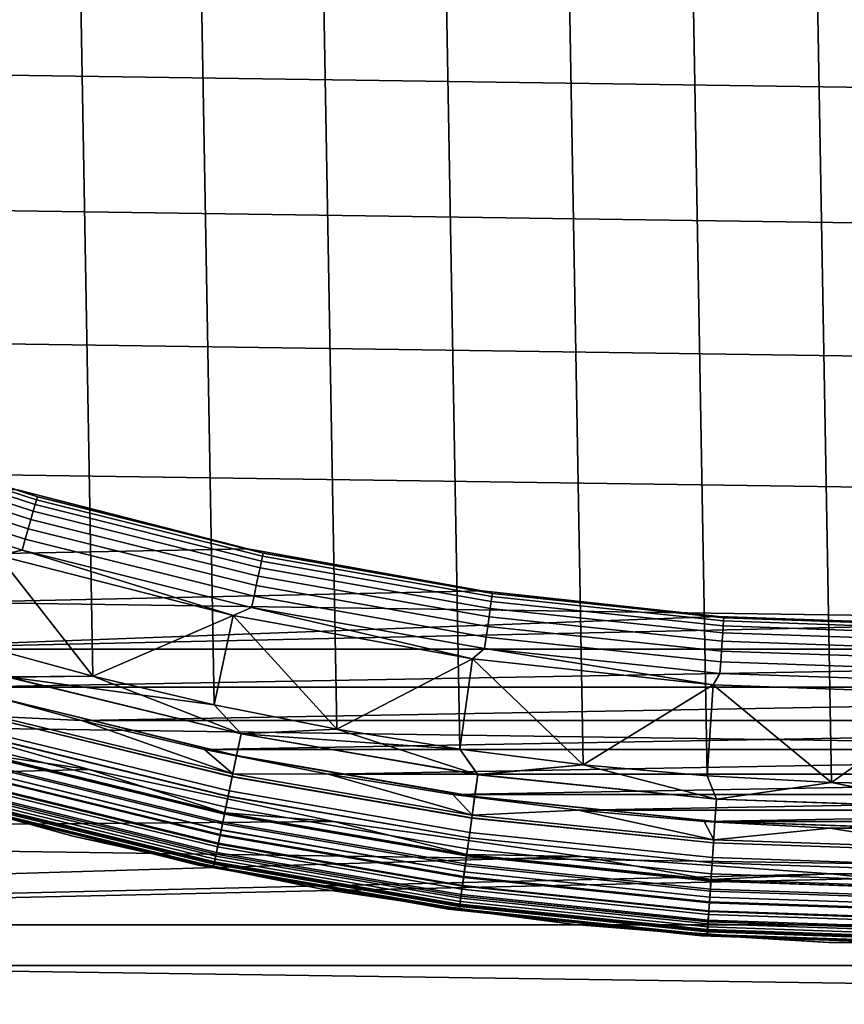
# Model space of a CAD drawing. Header units: metres. Extents: x -25 to 100, y -25 to 25.
# Tile 12 of 72: x -4.1 to -0.49, y -16.26 to -11.95. Entities that reach past the tile are written whole.
import ezdxf

# ---------------------------------------------------------------- set-up
doc = ezdxf.new("R2010")
doc.units = ezdxf.units.M
doc.layers.add('solid_Z_536_159_XXX', color=7, linetype='CONTINUOUS')

msp = doc.modelspace()

# ---------------------------------------------------------------- linework, layer by layer
at = {"layer": 'solid_Z_536_159_XXX'}
for points in [[(-1.092096, 15.260936, 84.300003), (-0.547232, -15.290122, 84.300003), (0, -15.3, 84.300003), (-0.547234, 15.290122, 84.300003)], [(-0.547234, 15.290122, 84.300003), (0, -15.3, 84.300003), (0.547234, -15.290122, 84.300003), (0, 15.3, 84.300003)], [(-1.634589, 15.212441, 84.300003), (-1.092094, -15.260936, 84.300003), (-0.547232, -15.290122, 84.300003), (-1.092096, 15.260936, 84.300003)], [(-2.174844, 15.144614, 84.300003), (-1.634585, -15.212441, 84.300003), (-1.092094, -15.260936, 84.300003), (-1.634589, 15.212441, 84.300003)], [(-2.713965, 15.057249, 84.300003), (-2.174839, -15.144614, 84.300003), (-1.634585, -15.212441, 84.300003), (-2.174844, 15.144614, 84.300003)], [(-3.250474, 14.950622, 84.300003), (-2.713959, -15.05725, 84.300003), (-2.174839, -15.144614, 84.300003), (-2.713965, 15.057249, 84.300003)], [(-3.782193, 14.825134, 84.300003), (-3.250467, -14.950624, 84.300003), (-2.713959, -15.05725, 84.300003), (-3.250474, 14.950622, 84.300003)], [(-4.308085, 14.680914, 84.300003), (-3.782185, -14.825136, 84.300003), (-3.250467, -14.950624, 84.300003), (-3.782193, 14.825134, 84.300003)], [(-4.829766, 14.517581, 84.300003), (-4.308077, -14.680916, 84.300003), (-3.782185, -14.825136, 84.300003), (-4.308085, 14.680914, 84.300003)], [(20.808964, -12.548932, -2.5), (-21.15888, -11.949378, -2.5), (-21.4918, -11.339714, -2.5), (21.15892, -11.949306, -2.5)], [(20.44264, -13.137276, -2.5), (-20.80892, -12.549004, -2.5), (-21.15888, -11.949378, -2.5), (20.808964, -12.548932, -2.5)], [(20.059111, -13.715631, -2.5), (-20.442595, -13.137346, -2.5), (-20.80892, -12.549004, -2.5), (20.44264, -13.137276, -2.5)], [(19.658863, -14.283385, -2.5), (-20.059063, -13.715699, -2.5), (-20.442595, -13.137346, -2.5), (20.059111, -13.715631, -2.5)], [(19.242878, -14.839157, -2.5), (-19.658813, -14.283453, -2.5), (-20.059063, -13.715699, -2.5), (19.658863, -14.283385, -2.5)], [(-4.999688, -13.73653, 74.102654), (-4.029297, -14.051829, 74.102654), (-4.035398, -14.073107, 74.150093), (-5.007258, -13.75733, 74.150093)], [(-4.995053, -13.723795, 74.052094), (-4.025562, -14.038802, 74.052094), (-4.029297, -14.051829, 74.102654), (-4.999688, -13.73653, 74.102654)], [(-4.995053, -13.723795, 74.052094), (-4.113294, -14.008598, 74), (-4.025562, -14.038802, 74.052094)], [(-5.017534, -13.785561, 74.192955), (-4.043679, -14.101986, 74.192955), (-4.053888, -14.137588, 74.22995), (-5.030201, -13.820364, 74.22995)], [(-5.007258, -13.75733, 74.150093), (-4.035398, -14.073107, 74.150093), (-4.043679, -14.101986, 74.192955), (-5.017534, -13.785561, 74.192955)], [(-5.030201, -13.820364, 74.22995), (-4.053888, -14.137588, 74.22995), (-4.065713, -14.178828, 74.259941), (-5.044875, -13.86068, 74.259941)], [(-5.044875, -13.86068, 74.259941), (-4.065713, -14.178828, 74.259941), (-4.078796, -14.224452, 74.282013), (-5.061108, -13.905279, 74.282013)], [(-5.061108, -13.905279, 74.282013), (-4.078796, -14.224452, 74.282013), (-4.092737, -14.27307, 74.295509), (-5.078406, -13.952806, 74.295509)], [(-5.078406, -13.952806, 74.295509), (-4.092737, -14.27307, 74.295509), (-4.197457, -14.296515, 74.300003)], [(-4.113195, -14.008563, 66.300003), (-6.438949, -14.099169, 66.300003), (-5.930865, -14.320313, 66.300003), (-3.103791, -14.266253, 66.300003)], [(-3.103451, -14.266345, 74), (-4.113294, -14.008598, 74), (-4.113195, -14.008563, 66.300003), (-3.103791, -14.266253, 66.300003)], [(-4.025562, -14.038802, 74.052094), (-4.113294, -14.008598, 74), (-3.103451, -14.266345, 74)], [(-4.029297, -14.051829, 74.102654), (-3.039276, -14.29867, 74.102654), (-3.043878, -14.32032, 74.150093), (-4.035398, -14.073107, 74.150093)], [(-4.025562, -14.038802, 74.052094), (-3.036458, -14.285413, 74.052094), (-3.039276, -14.29867, 74.102654), (-4.029297, -14.051829, 74.102654)], [(-4.025562, -14.038802, 74.052094), (-3.103451, -14.266345, 74), (-3.036458, -14.285413, 74.052094)], [(-4.035398, -14.073107, 74.150093), (-3.043878, -14.32032, 74.150093), (-3.050124, -14.349707, 74.192955), (-4.043679, -14.101986, 74.192955)], [(-4.053888, -14.137588, 74.22995), (-3.057825, -14.385934, 74.22995), (-3.066745, -14.427899, 74.259941), (-4.065713, -14.178828, 74.259941)], [(-4.043679, -14.101986, 74.192955), (-3.050124, -14.349707, 74.192955), (-3.057825, -14.385934, 74.22995), (-4.053888, -14.137588, 74.22995)], [(-4.065713, -14.178828, 74.259941), (-3.066745, -14.427899, 74.259941), (-3.076612, -14.474324, 74.282013), (-4.078796, -14.224452, 74.282013)], [(-4.078796, -14.224452, 74.282013), (-3.076612, -14.474324, 74.282013), (-3.087128, -14.523796, 74.295509), (-4.092737, -14.27307, 74.295509)], [(-3.103791, -14.266253, 66.300003), (-5.930865, -14.320313, 66.300003), (-5.415873, -14.523005, 66.300003), (-2.077429, -14.451415, 66.300003)], [(-4.092737, -14.27307, 74.295509), (-3.167636, -14.559304, 74.300003), (-4.197457, -14.296515, 74.300003)], [(-4.092737, -14.27307, 74.295509), (-3.087128, -14.523796, 74.295509), (-3.167636, -14.559304, 74.300003)], [(-2.077796, -14.451393, 74), (-3.103451, -14.266345, 74), (-3.103791, -14.266253, 66.300003), (-2.077429, -14.451415, 66.300003)], [(-3.036458, -14.285413, 74.052094), (-3.103451, -14.266345, 74), (-2.077796, -14.451393, 74)], [(18.811886, -15.381883, -2.5), (-19.242826, -14.839223, -2.5), (-19.658813, -14.283453, -2.5), (19.242878, -14.839157, -2.5)], [(-4.154528, -14.827703, 74.306999), (-4.308081, -14.680915, 74.300003), (-4.197457, -14.296515, 74.300003), (-3.782189, -14.825135, 74.300003)], [(-4.197457, -14.296515, 74.300003), (-3.167636, -14.559304, 74.300003), (-3.782189, -14.825135, 74.300003)], [(-3.039276, -14.29867, 74.102654), (-2.034448, -14.475847, 74.102654), (-2.037528, -14.497766, 74.150093), (-3.043878, -14.32032, 74.150093)], [(-3.036458, -14.285413, 74.052094), (-2.032562, -14.462427, 74.052094), (-2.034448, -14.475847, 74.102654), (-3.039276, -14.29867, 74.102654)], [(-3.036458, -14.285413, 74.052094), (-2.077796, -14.451393, 74), (-2.032562, -14.462427, 74.052094)], [(-3.050124, -14.349707, 74.192955), (-2.041709, -14.527517, 74.192955), (-2.046864, -14.564194, 74.22995), (-3.057825, -14.385934, 74.22995)], [(-3.043878, -14.32032, 74.150093), (-2.037528, -14.497766, 74.150093), (-2.041709, -14.527517, 74.192955), (-3.050124, -14.349707, 74.192955)], [(-3.057825, -14.385934, 74.22995), (-2.046864, -14.564194, 74.22995), (-2.052835, -14.606679, 74.259941), (-3.066745, -14.427899, 74.259941)], [(-3.066745, -14.427899, 74.259941), (-2.052835, -14.606679, 74.259941), (-2.05944, -14.653679, 74.282013), (-3.076612, -14.474324, 74.282013)], [(-2.077429, -14.451415, 66.300003), (-5.415873, -14.523005, 66.300003), (-4.895106, -14.706697, 66.300003), (-1.042804, -14.562669, 66.300003)], [(-3.076612, -14.474324, 74.282013), (-2.05944, -14.653679, 74.282013), (-2.066479, -14.703764, 74.295509), (-3.087128, -14.523796, 74.295509)], [(-1.041551, -14.562801, 74), (-2.077796, -14.451393, 74), (-2.077429, -14.451415, 66.300003), (-1.042804, -14.562669, 66.300003)], [(-2.032562, -14.462427, 74.052094), (-2.077796, -14.451393, 74), (-1.041551, -14.562801, 74)], [(-2.034448, -14.475847, 74.102654), (-1.019708, -14.582501, 74.102654), (-1.021252, -14.604582, 74.150093), (-2.037528, -14.497766, 74.150093)], [(-2.032562, -14.462427, 74.052094), (-1.018762, -14.568982, 74.052094), (-1.019708, -14.582501, 74.102654), (-2.034448, -14.475847, 74.102654)], [(-2.032562, -14.462427, 74.052094), (-1.041551, -14.562801, 74), (-1.018762, -14.568982, 74.052094)], [(0, -14.6, 66.300003), (-4.895106, -14.706697, 66.300003), (4.895146, -14.706684, 66.300003), (5.415913, -14.52299, 66.300003)], [(-3.087128, -14.523796, 74.295509), (-2.120095, -14.748384, 74.300003), (-3.167636, -14.559304, 74.300003)], [(-3.087128, -14.523796, 74.295509), (-2.066479, -14.703764, 74.295509), (-2.120095, -14.748384, 74.300003)], [(-2.041709, -14.527517, 74.192955), (-1.023347, -14.634552, 74.192955), (-1.025931, -14.671498, 74.22995), (-2.046864, -14.564194, 74.22995)], [(-2.037528, -14.497766, 74.150093), (-1.021252, -14.604582, 74.150093), (-1.023347, -14.634552, 74.192955), (-2.041709, -14.527517, 74.192955)], [(0, -14.6, 66.300003), (-1.042804, -14.562669, 66.300003), (-4.895106, -14.706697, 66.300003)], [(-3.167636, -14.559304, 74.300003), (-3.25047, -14.950623, 74.300003), (-3.782189, -14.825135, 74.300003)], [(-3.132964, -15.076652, 74.306999), (-3.25047, -14.950623, 74.300003), (-3.167636, -14.559304, 74.300003), (-2.713963, -15.05725, 74.300003)], [(-3.167636, -14.559304, 74.300003), (-2.120095, -14.748384, 74.300003), (-2.713963, -15.05725, 74.300003)], [(-2.046864, -14.564194, 74.22995), (-1.025931, -14.671498, 74.22995), (-1.028924, -14.714296, 74.259941), (-2.052835, -14.606679, 74.259941)], [(0, -14.6, 74), (-1.041551, -14.562801, 74), (-1.042804, -14.562669, 66.300003), (0, -14.6, 66.300003)], [(0, -14.604558, 74.052094), (-1.018762, -14.568982, 74.052094), (-1.041551, -14.562801, 74), (0, -14.6, 74)], [(-1.018762, -14.568982, 74.052094), (0, -14.604558, 74.052094), (0, -14.61811, 74.102654), (-1.019708, -14.582501, 74.102654)], [(-2.052835, -14.606679, 74.259941), (-1.028924, -14.714296, 74.259941), (-1.032235, -14.761642, 74.282013), (-2.05944, -14.653679, 74.282013)], [(-1.021252, -14.604582, 74.150093), (0, -14.640244, 74.150093), (0, -14.670288, 74.192955), (-1.023347, -14.634552, 74.192955)], [(-1.019708, -14.582501, 74.102654), (0, -14.61811, 74.102654), (0, -14.640244, 74.150093), (-1.021252, -14.604582, 74.150093)], [(-2.05944, -14.653679, 74.282013), (-1.032235, -14.761642, 74.282013), (-1.035763, -14.812097, 74.295509), (-2.066479, -14.703764, 74.295509)], [(-1.023347, -14.634552, 74.192955), (0, -14.670288, 74.192955), (0, -14.707324, 74.22995), (-1.025931, -14.671498, 74.22995)], [(-4.154768, -14.828561, 84.292877), (-3.782185, -14.825136, 84.300003), (-4.308077, -14.680916, 84.300003)], [(-2.066479, -14.703764, 74.295509), (-1.064905, -14.861813, 74.300003), (-2.120095, -14.748384, 74.300003)], [(-2.066479, -14.703764, 74.295509), (-1.035763, -14.812097, 74.295509), (-1.064905, -14.861813, 74.300003)], [(-1.025931, -14.671498, 74.22995), (0, -14.707324, 74.22995), (0, -14.750227, 74.259941), (-1.028924, -14.714296, 74.259941)], [(-4.895106, -14.706697, 66.300003), (-4.366777, -14.872041, 66.300003), (4.895146, -14.706684, 66.300003)], [(-4.366777, -14.872041, 66.300003), (4.366817, -14.872029, 66.300003), (4.895146, -14.706684, 66.300003)], [(-1.028924, -14.714296, 74.259941), (0, -14.750227, 74.259941), (0, -14.797689, 74.282013), (-1.032235, -14.761642, 74.282013)], [(-2.120095, -14.748384, 74.300003), (-2.174843, -15.144614, 74.300003), (-2.713963, -15.05725, 74.300003)], [(-2.120095, -14.748384, 74.300003), (-1.634588, -15.212441, 74.300003), (-2.174843, -15.144614, 74.300003)], [(-2.120095, -14.748384, 74.300003), (-1.064905, -14.861813, 74.300003), (-1.634588, -15.212441, 74.300003)], [(-1.032235, -14.761642, 74.282013), (0, -14.797689, 74.282013), (0, -14.848267, 74.295509), (-1.035763, -14.812097, 74.295509)], [(-4.181124, -14.922626, 84.271614), (-3.153021, -15.173168, 84.271614), (-3.133145, -15.077523, 84.292877), (-4.154768, -14.828561, 84.292877)], [(-4.154528, -14.827703, 74.306999), (-3.132964, -15.076652, 74.306999), (-3.152845, -15.172323, 74.328133), (-4.180891, -14.921795, 74.328133)], [(-4.154768, -14.828561, 84.292877), (-3.133145, -15.077523, 84.292877), (-3.782185, -14.825136, 84.300003)], [(-4.154528, -14.827703, 74.306999), (-3.782189, -14.825135, 74.300003), (-3.25047, -14.950623, 74.300003)], [(-4.154528, -14.827703, 74.306999), (-3.25047, -14.950623, 74.300003), (-3.132964, -15.076652, 74.306999)], [(-3.133145, -15.077523, 84.292877), (-3.250467, -14.950624, 84.300003), (-3.782185, -14.825136, 84.300003)], [(-1.035763, -14.812097, 74.295509), (0, -14.848267, 74.295509), (0, -14.9, 74.300003), (-1.064905, -14.861813, 74.300003)], [(18.364874, -15.912814, -2.5), (-18.811832, -15.381948, -2.5), (-19.242826, -14.839223, -2.5), (18.811886, -15.381883, -2.5)], [(-4.366777, -14.872041, 66.300003), (-3.832439, -15.018633, 66.300003), (4.366817, -14.872029, 66.300003)], [(-4.202953, -15.000535, 66.293846), (-3.832439, -15.018633, 66.300003), (-4.366777, -14.872041, 66.300003)], [(-3.832439, -15.018633, 66.300003), (3.832479, -15.018622, 66.300003), (4.366817, -14.872029, 66.300003)], [(-1.064905, -14.861813, 74.300003), (-1.092096, -15.260936, 74.300003), (-1.634588, -15.212441, 74.300003)], [(-1.064905, -14.861813, 74.300003), (-0.547233, -15.290122, 74.300003), (-1.092096, -15.260936, 74.300003)], [(-1.064905, -14.861813, 74.300003), (0, -14.9, 74.300003), (-0.547233, -15.290122, 74.300003)], [(0, -14.9, 74.300003), (0, -15.3, 74.300003), (-0.547233, -15.290122, 74.300003)], [(-17.988205, -15.583994), (-3.798014, -15.233591), (-4.851567, -14.931587), (-18.42602, -15.063904)], [(-4.249767, -15.167617, 0.004494), (-4.851567, -14.931587), (-3.798014, -15.233591)], [(-4.206394, -15.012816, 84.236656), (-3.172077, -15.264873, 84.236656), (-3.153021, -15.173168, 84.271614), (-4.181124, -14.922626, 84.271614)], [(-4.180891, -14.921795, 74.328133), (-3.152845, -15.172323, 74.328133), (-3.171911, -15.264071, 74.362968), (-4.206173, -15.012029, 74.362968)], [(-3.133145, -15.077523, 84.292877), (-2.713959, -15.05725, 84.300003), (-3.250467, -14.950624, 84.300003)], [(-4.223556, -15.074069, 66.275505), (-3.185019, -15.327153, 66.275505), (-3.169482, -15.252384, 66.293846), (-4.202953, -15.000535, 66.293846)], [(-4.202953, -15.000535, 66.293846), (-3.169482, -15.252384, 66.293846), (-3.832439, -15.018633, 66.300003)], [(-4.230063, -15.097292, 84.188713), (-3.189926, -15.350766, 84.188713), (-3.172077, -15.264873, 84.236656), (-4.206394, -15.012816, 84.236656)], [(-4.206173, -15.012029, 74.362968), (-3.171911, -15.264071, 74.362968), (-3.189772, -15.350025, 74.410797), (-4.229859, -15.096563, 74.410797)], [(-3.832439, -15.018633, 66.300003), (-3.294124, -15.145906, 66.300003), (3.832479, -15.018622, 66.300003)], [(-3.169482, -15.252384, 66.293846), (-3.294124, -15.145906, 66.300003), (-3.832439, -15.018633, 66.300003)], [(-3.294124, -15.145906, 66.300003), (3.294165, -15.145898, 66.300003), (3.832479, -15.018622, 66.300003)], [(-4.24313, -15.14393, 66.24543), (-3.19978, -15.398188, 66.24543), (-3.185019, -15.327153, 66.275505), (-4.223556, -15.074069, 66.275505)], [(-3.153021, -15.173168, 84.271614), (-2.110217, -15.352966, 84.271614), (-2.096915, -15.256187, 84.292877), (-3.133145, -15.077523, 84.292877)], [(-3.132964, -15.076652, 74.306999), (-2.096793, -15.255305, 74.306999), (-2.110099, -15.352111, 74.328133), (-3.152845, -15.172323, 74.328133)], [(-3.133145, -15.077523, 84.292877), (-2.096915, -15.256187, 84.292877), (-2.713959, -15.05725, 84.300003)], [(-3.132964, -15.076652, 74.306999), (-2.713963, -15.05725, 74.300003), (-2.174843, -15.144614, 74.300003)], [(-3.132964, -15.076652, 74.306999), (-2.174843, -15.144614, 74.300003), (-2.096793, -15.255305, 74.306999)], [(-2.096915, -15.256187, 84.292877), (-2.174839, -15.144614, 84.300003), (-2.713959, -15.05725, 84.300003)], [(-4.251647, -15.174329, 84.128761), (-3.206203, -15.429097, 84.128761), (-3.189926, -15.350766, 84.188713), (-4.230063, -15.097292, 84.188713)], [(-4.229859, -15.096563, 74.410797), (-3.189772, -15.350025, 74.410797), (-3.206065, -15.428432, 74.47065), (-4.251464, -15.173675, 74.47065)], [(-4.270708, -15.242356, 84.058022), (-3.220577, -15.498266, 84.058022), (-3.206203, -15.429097, 84.128761), (-4.251647, -15.174329, 84.128761)], [(-4.251464, -15.173675, 74.47065), (-3.206065, -15.428432, 74.47065), (-3.220457, -15.49769, 74.541298), (-4.270549, -15.241789, 74.541298)], [(-3.215075, -15.471791, 0.017985), (-4.263412, -15.216318, 0.017985), (-4.249767, -15.167617, 0.004494), (-3.204785, -15.422272, 0.004494)], [(-4.261193, -15.208396, 66.204369), (-3.213401, -15.463736, 66.204369), (-3.19978, -15.398188, 66.24543), (-4.24313, -15.14393, 66.24543)], [(-3.204785, -15.422272, 0.004494), (-4.249767, -15.167617, 0.004494), (-3.798014, -15.233591)], [(-3.294124, -15.145906, 66.300003), (-2.752434, -15.25361, 66.300003), (3.294165, -15.145898, 66.300003)], [(-3.169482, -15.252384, 66.293846), (-2.752434, -15.25361, 66.300003), (-3.294124, -15.145906, 66.300003)], [(-3.172077, -15.264873, 84.236656), (-2.12297, -15.445757, 84.236656), (-2.110217, -15.352966, 84.271614), (-3.153021, -15.173168, 84.271614)], [(-3.152845, -15.172323, 74.328133), (-2.110099, -15.352111, 74.328133), (-2.122859, -15.444946, 74.362968), (-3.171911, -15.264071, 74.362968)], [(-2.752434, -15.25361, 66.300003), (2.752474, -15.253603, 66.300003), (3.294165, -15.145898, 66.300003)], [(-2.096793, -15.255305, 74.306999), (-2.174843, -15.144614, 74.300003), (-1.634588, -15.212441, 74.300003)], [(-2.096915, -15.256187, 84.292877), (-1.634585, -15.212441, 84.300003), (-2.174839, -15.144614, 84.300003)], [(-4.944279, -15.216902, 0.3), (-3.870757, -15.52473, 0.3), (-3.870753, -15.524731, 65.800003), (-4.944274, -15.216904, 65.800003)], [(-4.315519, -15.402287, 0.247906), (-3.870757, -15.52473, 0.3), (-4.944279, -15.216902, 0.3)], [(-4.315114, -15.400844, 65.877594), (-4.944274, -15.216904, 65.800003), (-3.870753, -15.524731, 65.800003)], [(-4.277297, -15.265875, 66.153328), (-3.225546, -15.52218, 66.153328), (-3.213401, -15.463736, 66.204369), (-4.261193, -15.208396, 66.204369)], [(-4.263412, -15.216318, 0.017985), (-3.215075, -15.471791, 0.017985), (-3.224732, -15.518261, 0.040062), (-4.276217, -15.262021, 0.040062)], [(-2.096915, -15.256187, 84.292877), (-1.050907, -15.36372, 84.292877), (-1.634585, -15.212441, 84.300003)], [(-1.050846, -15.362832, 74.306999), (-2.096793, -15.255305, 74.306999), (-1.634588, -15.212441, 74.300003), (-1.092096, -15.260936, 74.300003)], [(-1.050907, -15.36372, 84.292877), (-1.092094, -15.260936, 84.300003), (-1.634585, -15.212441, 84.300003)], [(-17.988205, -15.583994), (-2.726667, -15.461398), (-3.798014, -15.233591)], [(-4.276217, -15.262021, 0.040062), (-3.224732, -15.518261, 0.040062), (-3.23346, -15.560266, 0.070052), (-4.287793, -15.303332, 0.070052)], [(-4.286855, -15.299987, 83.977943), (-3.232754, -15.556865, 83.977943), (-3.220577, -15.498266, 84.058022), (-4.270708, -15.242356, 84.058022)], [(-4.270549, -15.241789, 74.541298), (-3.220457, -15.49769, 74.541298), (-3.232655, -15.556388, 74.6213), (-4.286724, -15.299519, 74.6213)], [(-3.204785, -15.422272, 0.004494), (-3.798014, -15.233591), (-2.726667, -15.461398)], [(-3.189926, -15.350766, 84.188713), (-2.134916, -15.532668, 84.188713), (-2.12297, -15.445757, 84.236656), (-3.172077, -15.264873, 84.236656)], [(-3.171911, -15.264071, 74.362968), (-2.122859, -15.444946, 74.362968), (-2.134813, -15.531919, 74.410797), (-3.189772, -15.350025, 74.410797)], [(-3.185019, -15.327153, 66.275505), (-2.131632, -15.508776, 66.275505), (-2.121234, -15.433121, 66.293846), (-3.169482, -15.252384, 66.293846)], [(-3.169482, -15.252384, 66.293846), (-2.121234, -15.433121, 66.293846), (-2.752434, -15.25361, 66.300003)], [(-2.752434, -15.25361, 66.300003), (-2.205797, -15.342119, 66.300003), (2.752474, -15.253603, 66.300003)], [(-2.121234, -15.433121, 66.293846), (-2.205797, -15.342119, 66.300003), (-2.752434, -15.25361, 66.300003)], [(-2.205797, -15.342119, 66.300003), (2.205837, -15.342113, 66.300003), (2.752474, -15.253603, 66.300003)], [(-2.110217, -15.352966, 84.271614), (-1.057574, -15.461181, 84.271614), (-1.050907, -15.36372, 84.292877), (-2.096915, -15.256187, 84.292877)], [(-2.096793, -15.255305, 74.306999), (-1.050846, -15.362832, 74.306999), (-1.057515, -15.46032, 74.328133), (-2.110099, -15.352111, 74.328133)], [(-1.050846, -15.362832, 74.306999), (-1.092096, -15.260936, 74.300003), (-0.547233, -15.290122, 74.300003)], [(-1.050907, -15.36372, 84.292877), (-0.547232, -15.290122, 84.300003), (-1.092094, -15.260936, 84.300003)], [(-4.29976, -15.346045, 83.890152), (-3.242485, -15.603695, 83.890152), (-3.232754, -15.556865, 83.977943), (-4.286855, -15.299987, 83.977943)], [(-4.286724, -15.299519, 74.6213), (-3.232655, -15.556388, 74.6213), (-3.242409, -15.60333, 74.70903), (-4.299659, -15.345685, 74.70903)], [(-4.287793, -15.303332, 0.070052), (-3.23346, -15.560266, 0.070052), (-3.240996, -15.596528, 0.107043), (-4.297785, -15.338995, 0.107043)], [(-4.291047, -15.314948, 66.093575), (-3.235915, -15.572077, 66.093575), (-3.225546, -15.52218, 66.153328), (-4.277297, -15.265875, 66.153328)], [(-1.050907, -15.36372, 84.292877), (0, -15.39962, 84.292877), (-0.547232, -15.290122, 84.300003)], [(0, -15.39873, 74.306999), (-1.050846, -15.362832, 74.306999), (-0.547233, -15.290122, 74.300003), (0, -15.3, 74.300003)], [(0, -15.39962, 84.292877), (0, -15.3, 84.300003), (-0.547232, -15.290122, 84.300003)], [(-4.309159, -15.37959, 83.796448), (-3.249573, -15.637804, 83.796448), (-3.242485, -15.603695, 83.890152), (-4.29976, -15.346045, 83.890152)], [(-4.299659, -15.345685, 74.70903), (-3.242409, -15.60333, 74.70903), (-3.249521, -15.637556, 74.802689), (-4.309091, -15.379346, 74.802689)], [(-4.297785, -15.338995, 0.107043), (-3.240996, -15.596528, 0.107043), (-3.247108, -15.625942, 0.149909), (-4.305891, -15.367925, 0.149909)], [(-4.302103, -15.354406, 66.026573), (-3.244252, -15.612198, 66.026573), (-3.235915, -15.572077, 66.093575), (-4.291047, -15.314948, 66.093575)], [(-3.206203, -15.429097, 84.128761), (-2.14581, -15.611927, 84.128761), (-2.134916, -15.532668, 84.188713), (-3.189926, -15.350766, 84.188713)], [(-3.189772, -15.350025, 74.410797), (-2.134813, -15.531919, 74.410797), (-2.145717, -15.611254, 74.47065), (-3.206065, -15.428432, 74.47065)], [(-3.19978, -15.398188, 66.24543), (-2.141511, -15.580652, 66.24543), (-2.131632, -15.508776, 66.275505), (-3.185019, -15.327153, 66.275505)], [(-2.205797, -15.342119, 66.300003), (-1.656123, -15.411187, 66.300003), (2.205837, -15.342113, 66.300003)], [(-2.121234, -15.433121, 66.293846), (-1.656123, -15.411187, 66.300003), (-2.205797, -15.342119, 66.300003)], [(-1.656123, -15.411187, 66.300003), (1.656163, -15.411182, 66.300003), (2.205837, -15.342113, 66.300003)], [(18.364874, -15.912814, -2.5), (-18.364819, -15.912878, -2.5), (-18.811832, -15.381948, -2.5)], [(-4.410195, -15.380188, 75), (-3.326585, -15.650362, 75), (-3.326585, -15.650362, 83.599998), (-4.410195, -15.380188, 83.599998)], [(-4.31486, -15.399939, 83.69873), (-4.410195, -15.380188, 83.599998), (-3.326585, -15.650362, 83.599998)], [(-4.314826, -15.399816, 74.900383), (-3.326585, -15.650362, 75), (-4.410195, -15.380188, 75)], [(-4.311862, -15.389238, 0.197345), (-3.251612, -15.647614, 0.197345), (-3.254369, -15.660883, 0.247906), (-4.315519, -15.402287, 0.247906)], [(-4.315114, -15.400844, 65.877594), (-3.254064, -15.659414, 65.877594), (-3.250352, -15.641552, 65.953987), (-4.310192, -15.383276, 65.953987)], [(-4.31486, -15.399939, 83.69873), (-3.253873, -15.658494, 83.69873), (-3.249573, -15.637804, 83.796448), (-4.309159, -15.37959, 83.796448)], [(-4.309091, -15.379346, 74.802689), (-3.249521, -15.637556, 74.802689), (-3.253847, -15.658369, 74.900383), (-4.314826, -15.399816, 74.900383)], [(-4.305891, -15.367925, 0.149909), (-3.247108, -15.625942, 0.149909), (-3.251612, -15.647614, 0.197345), (-4.311862, -15.389238, 0.197345)], [(-4.310192, -15.383276, 65.953987), (-3.250352, -15.641552, 65.953987), (-3.244252, -15.612198, 66.026573), (-4.302103, -15.354406, 66.026573)], [(-2.12297, -15.445757, 84.236656), (-1.063966, -15.554626, 84.236656), (-1.057574, -15.461181, 84.271614), (-2.110217, -15.352966, 84.271614)], [(-2.110099, -15.352111, 74.328133), (-1.057515, -15.46032, 74.328133), (-1.06391, -15.553809, 74.362968), (-2.122859, -15.444946, 74.362968)], [(-1.057574, -15.461181, 84.271614), (0, -15.497309, 84.271614), (0, -15.39962, 84.292877), (-1.050907, -15.36372, 84.292877)], [(-1.050846, -15.362832, 74.306999), (0, -15.39873, 74.306999), (0, -15.496446, 74.328133), (-1.057515, -15.46032, 74.328133)], [(-4.315519, -15.402287, 0.247906), (-3.254369, -15.660883, 0.247906), (-3.870757, -15.52473, 0.3)], [(-4.315114, -15.400844, 65.877594), (-3.870753, -15.524731, 65.800003), (-3.254064, -15.659414, 65.877594)], [(-4.31486, -15.399939, 83.69873), (-3.326585, -15.650362, 83.599998), (-3.253873, -15.658494, 83.69873)], [(-4.314826, -15.399816, 74.900383), (-3.253847, -15.658369, 74.900383), (-3.326585, -15.650362, 75)], [(-3.220577, -15.498266, 84.058022), (-2.15543, -15.681916, 84.058022), (-2.14581, -15.611927, 84.128761), (-3.206203, -15.429097, 84.128761)], [(-3.206065, -15.428432, 74.47065), (-2.145717, -15.611254, 74.47065), (-2.155349, -15.681333, 74.541298), (-3.220457, -15.49769, 74.541298)], [(-2.151748, -15.655128, 0.017985), (-3.215075, -15.471791, 0.017985), (-3.204785, -15.422272, 0.004494), (-2.144861, -15.605021, 0.004494)], [(-3.213401, -15.463736, 66.204369), (-2.150627, -15.646976, 66.204369), (-2.141511, -15.580652, 66.24543), (-3.19978, -15.398188, 66.24543)], [(-2.144861, -15.605021, 0.004494), (-3.204785, -15.422272, 0.004494), (-2.726667, -15.461398)], [(-2.131632, -15.508776, 66.275505), (-1.068307, -15.618089, 66.275505), (-1.063095, -15.541901, 66.293846), (-2.121234, -15.433121, 66.293846)], [(-2.121234, -15.433121, 66.293846), (-1.063095, -15.541901, 66.293846), (-1.656123, -15.411187, 66.300003)], [(-1.656123, -15.411187, 66.300003), (-1.105498, -15.460526, 66.300003), (1.656163, -15.411182, 66.300003)], [(-1.063095, -15.541901, 66.293846), (-1.105498, -15.460526, 66.300003), (-1.656123, -15.411187, 66.300003)], [(-1.105498, -15.460526, 66.300003), (1.105537, -15.460523, 66.300003), (1.656163, -15.411182, 66.300003)], [(-17.535358, -16.091845), (-1.640706, -15.613962), (-2.726667, -15.461398), (-17.988205, -15.583994)], [(-3.225546, -15.52218, 66.153328), (-2.158756, -15.706113, 66.153328), (-2.150627, -15.646976, 66.204369), (-3.213401, -15.463736, 66.204369)], [(-3.215075, -15.471791, 0.017985), (-2.151748, -15.655128, 0.017985), (-2.158211, -15.702147, 0.040062), (-3.224732, -15.518261, 0.040062)], [(-2.144861, -15.605021, 0.004494), (-2.726667, -15.461398), (-1.640706, -15.613962)], [(-2.134916, -15.532668, 84.188713), (-1.069952, -15.64215, 84.188713), (-1.063966, -15.554626, 84.236656), (-2.12297, -15.445757, 84.236656)], [(-2.122859, -15.444946, 74.362968), (-1.06391, -15.553809, 74.362968), (-1.069901, -15.641395, 74.410797), (-2.134813, -15.531919, 74.410797)], [(-1.105498, -15.460526, 66.300003), (-0.553783, -15.490038, 66.300003), (1.105537, -15.460523, 66.300003)], [(-1.063095, -15.541901, 66.293846), (-0.553783, -15.490038, 66.300003), (-1.105498, -15.460526, 66.300003)], [(-1.063966, -15.554626, 84.236656), (0, -15.590972, 84.236656), (0, -15.497309, 84.271614), (-1.057574, -15.461181, 84.271614)], [(-1.057515, -15.46032, 74.328133), (0, -15.496446, 74.328133), (0, -15.590154, 74.362968), (-1.06391, -15.553809, 74.362968)], [(-0.553783, -15.490038, 66.300003), (0.553822, -15.490037, 66.300003), (1.105537, -15.460523, 66.300003)], [(-3.235915, -15.572077, 66.093575), (-2.165695, -15.756601, 66.093575), (-2.158756, -15.706113, 66.153328), (-3.225546, -15.52218, 66.153328)], [(-3.224732, -15.518261, 0.040062), (-2.158211, -15.702147, 0.040062), (-2.164052, -15.744651, 0.070052), (-3.23346, -15.560266, 0.070052)], [(-3.232754, -15.556865, 83.977943), (-2.163579, -15.741209, 83.977943), (-2.15543, -15.681916, 84.058022), (-3.220577, -15.498266, 84.058022)], [(-3.220457, -15.49769, 74.541298), (-2.155349, -15.681333, 74.541298), (-2.163513, -15.740726, 74.6213), (-3.232655, -15.556388, 74.6213)], [(-2.141511, -15.580652, 66.24543), (-1.073258, -15.690472, 66.24543), (-1.068307, -15.618089, 66.275505), (-2.131632, -15.508776, 66.275505)], [(-1.063095, -15.541901, 66.293846), (0, -15.578218, 66.293846), (-0.553783, -15.490038, 66.300003)], [(0, -15.578218, 66.293846), (0.00002, -15.499874, 66.300003), (0.553822, -15.490037, 66.300003), (-0.553783, -15.490038, 66.300003)], [(-3.870757, -15.52473, 0.3), (-2.778376, -15.756924, 0.3), (-2.778373, -15.756924, 65.800003), (-3.870753, -15.524731, 65.800003)], [(-3.254369, -15.660883, 0.247906), (-2.778376, -15.756924, 0.3), (-3.870757, -15.52473, 0.3)], [(-3.254064, -15.659414, 65.877594), (-3.870753, -15.524731, 65.800003), (-2.778373, -15.756924, 65.800003)], [(-3.242485, -15.603695, 83.890152), (-2.170092, -15.788594, 83.890152), (-2.163579, -15.741209, 83.977943), (-3.232754, -15.556865, 83.977943)], [(-3.232655, -15.556388, 74.6213), (-2.163513, -15.740726, 74.6213), (-2.170042, -15.788224, 74.70903), (-3.242409, -15.60333, 74.70903)], [(-3.23346, -15.560266, 0.070052), (-2.164052, -15.744651, 0.070052), (-2.169096, -15.781343, 0.107043), (-3.240996, -15.596528, 0.107043)], [(-2.14581, -15.611927, 84.128761), (-1.075412, -15.721968, 84.128761), (-1.069952, -15.64215, 84.188713), (-2.134916, -15.532668, 84.188713)], [(-2.134813, -15.531919, 74.410797), (-1.069901, -15.641395, 74.410797), (-1.075366, -15.721289, 74.47065), (-2.145717, -15.611254, 74.47065)], [(-1.069952, -15.64215, 84.188713), (0, -15.6787, 84.188713), (0, -15.590972, 84.236656), (-1.063966, -15.554626, 84.236656)], [(-1.06391, -15.553809, 74.362968), (0, -15.590154, 74.362968), (0, -15.677944, 74.410797), (-1.069901, -15.641395, 74.410797)], [(-1.068307, -15.618089, 66.275505), (0, -15.654583, 66.275505), (0, -15.578218, 66.293846), (-1.063095, -15.541901, 66.293846)], [(17.53536, -16.091841), (17.988209, -15.58399), (0.548419, -15.690374), (-17.535358, -16.091845)], [(-3.249573, -15.637804, 83.796448), (-2.174836, -15.823107, 83.796448), (-2.170092, -15.788594, 83.890152), (-3.242485, -15.603695, 83.890152)], [(-3.242409, -15.60333, 74.70903), (-2.170042, -15.788224, 74.70903), (-2.174802, -15.822856, 74.802689), (-3.249521, -15.637556, 74.802689)], [(-3.240996, -15.596528, 0.107043), (-2.169096, -15.781343, 0.107043), (-2.173186, -15.811105, 0.149909), (-3.247108, -15.625942, 0.149909)], [(-3.244252, -15.612198, 66.026573), (-2.171275, -15.797197, 66.026573), (-2.165695, -15.756601, 66.093575), (-3.235915, -15.572077, 66.093575)], [(-1.078388, -15.765472, 0.017985), (-2.151748, -15.655128, 0.017985), (-2.144861, -15.605021, 0.004494), (-1.074936, -15.715013, 0.004494)], [(-2.150627, -15.646976, 66.204369), (-1.077826, -15.757263, 66.204369), (-1.073258, -15.690472, 66.24543), (-2.141511, -15.580652, 66.24543)], [(-1.074936, -15.715013, 0.004494), (-2.144861, -15.605021, 0.004494), (-1.640706, -15.613962)], [(-17.535358, -16.091845), (-0.548419, -15.690374), (-1.640706, -15.613962)], [(-3.326585, -15.650362, 75), (-2.226768, -15.84429, 75), (-2.226768, -15.84429, 83.599998), (-3.326585, -15.650362, 83.599998)], [(-2.177714, -15.844043, 83.69873), (-3.253873, -15.658494, 83.69873), (-3.326585, -15.650362, 83.599998), (-2.226768, -15.84429, 83.599998)], [(-2.177696, -15.843917, 74.900383), (-2.226768, -15.84429, 75), (-3.326585, -15.650362, 75), (-3.253847, -15.658369, 74.900383)], [(-3.251612, -15.647614, 0.197345), (-2.1762, -15.833034, 0.197345), (-2.178046, -15.84646, 0.247906), (-3.254369, -15.660883, 0.247906)], [(-3.254064, -15.659414, 65.877594), (-2.177841, -15.844974, 65.877594), (-2.175357, -15.8269, 65.953987), (-3.250352, -15.641552, 65.953987)], [(-3.253873, -15.658494, 83.69873), (-2.177714, -15.844043, 83.69873), (-2.174836, -15.823107, 83.796448), (-3.249573, -15.637804, 83.796448)], [(-3.249521, -15.637556, 74.802689), (-2.174802, -15.822856, 74.802689), (-2.177696, -15.843917, 74.900383), (-3.253847, -15.658369, 74.900383)], [(-3.247108, -15.625942, 0.149909), (-2.173186, -15.811105, 0.149909), (-2.1762, -15.833034, 0.197345), (-3.251612, -15.647614, 0.197345)], [(-3.250352, -15.641552, 65.953987), (-2.175357, -15.8269, 65.953987), (-2.171275, -15.797197, 66.026573), (-3.244252, -15.612198, 66.026573)], [(-2.158756, -15.706113, 66.153328), (-1.0819, -15.816816, 66.153328), (-1.077826, -15.757263, 66.204369), (-2.150627, -15.646976, 66.204369)], [(-2.15543, -15.681916, 84.058022), (-1.080233, -15.79245, 84.058022), (-1.075412, -15.721968, 84.128761), (-2.14581, -15.611927, 84.128761)], [(-2.145717, -15.611254, 74.47065), (-1.075366, -15.721289, 74.47065), (-1.080193, -15.791862, 74.541298), (-2.155349, -15.681333, 74.541298)], [(-1.074936, -15.715013, 0.004494), (-1.640706, -15.613962), (-0.548419, -15.690374)], [(-1.075412, -15.721968, 84.128761), (0, -15.758704, 84.128761), (0, -15.6787, 84.188713), (-1.069952, -15.64215, 84.188713)], [(-1.069901, -15.641395, 74.410797), (0, -15.677944, 74.410797), (0, -15.758024, 74.47065), (-1.075366, -15.721289, 74.47065)], [(-1.073258, -15.690472, 66.24543), (0, -15.727136, 66.24543), (0, -15.654583, 66.275505), (-1.068307, -15.618089, 66.275505)], [(-17.535358, -16.091845), (0.548419, -15.690374), (-0.548419, -15.690374)], [(-3.254369, -15.660883, 0.247906), (-2.178046, -15.84646, 0.247906), (-2.778376, -15.756924, 0.3)], [(-3.254064, -15.659414, 65.877594), (-2.778373, -15.756924, 65.800003), (-2.177841, -15.844974, 65.877594)], [(-2.163579, -15.741209, 83.977943), (-1.084317, -15.85216, 83.977943), (-1.080233, -15.79245, 84.058022), (-2.15543, -15.681916, 84.058022)], [(-2.155349, -15.681333, 74.541298), (-1.080193, -15.791862, 74.541298), (-1.084284, -15.851675, 74.6213), (-2.163513, -15.740726, 74.6213)], [(-2.151748, -15.655128, 0.017985), (-1.078388, -15.765472, 0.017985), (-1.081627, -15.812823, 0.040062), (-2.158211, -15.702147, 0.040062)], [(-1.077826, -15.757263, 66.204369), (0, -15.794084, 66.204369), (0, -15.727136, 66.24543), (-1.073258, -15.690472, 66.24543)], [(0, -15.751734, 0.004494), (-1.074936, -15.715013, 0.004494), (-0.548419, -15.690374)], [(0, -15.751734, 0.004494), (-0.548419, -15.690374), (0.548419, -15.690374)], [(-2.165695, -15.756601, 66.093575), (-1.085378, -15.867661, 66.093575), (-1.0819, -15.816816, 66.153328), (-2.158756, -15.706113, 66.153328)], [(-2.158211, -15.702147, 0.040062), (-1.081627, -15.812823, 0.040062), (-1.084555, -15.855626, 0.070052), (-2.164052, -15.744651, 0.070052)], [(-1.080233, -15.79245, 84.058022), (0, -15.829351, 84.058022), (0, -15.758704, 84.128761), (-1.075412, -15.721968, 84.128761)], [(-1.075366, -15.721289, 74.47065), (0, -15.758024, 74.47065), (0, -15.828763, 74.541298), (-1.080193, -15.791862, 74.541298)], [(0, -15.802311, 0.017985), (-1.078388, -15.765472, 0.017985), (-1.074936, -15.715013, 0.004494), (0, -15.751734, 0.004494)], [(-2.778376, -15.756924, 0.3), (-1.672458, -15.91235, 0.3), (-1.672457, -15.912351, 65.800003), (-2.778373, -15.756924, 65.800003)], [(-2.178046, -15.84646, 0.247906), (-1.672458, -15.91235, 0.3), (-2.778376, -15.756924, 0.3)], [(-2.177841, -15.844974, 65.877594), (-2.778373, -15.756924, 65.800003), (-1.672457, -15.912351, 65.800003)], [(-2.169096, -15.781343, 0.107043), (-1.087082, -15.892576, 0.107043), (-1.089132, -15.922549, 0.149909), (-2.173186, -15.811105, 0.149909)], [(-2.171275, -15.797197, 66.026573), (-1.088174, -15.908544, 66.026573), (-1.085378, -15.867661, 66.093575), (-2.165695, -15.756601, 66.093575)], [(-2.170092, -15.788594, 83.890152), (-1.087582, -15.899879, 83.890152), (-1.084317, -15.85216, 83.977943), (-2.163579, -15.741209, 83.977943)], [(-2.163513, -15.740726, 74.6213), (-1.084284, -15.851675, 74.6213), (-1.087556, -15.899508, 74.70903), (-2.170042, -15.788224, 74.70903)], [(-2.164052, -15.744651, 0.070052), (-1.084555, -15.855626, 0.070052), (-1.087082, -15.892576, 0.107043), (-2.169096, -15.781343, 0.107043)], [(-1.0819, -15.816816, 66.153328), (0, -15.853775, 66.153328), (0, -15.794084, 66.204369), (-1.077826, -15.757263, 66.204369)], [(-1.078388, -15.765472, 0.017985), (0, -15.802311, 0.017985), (0, -15.849773, 0.040062), (-1.081627, -15.812823, 0.040062)], [(-2.177714, -15.844043, 83.69873), (-1.091401, -15.955719, 83.69873), (-1.089959, -15.934636, 83.796448), (-2.174836, -15.823107, 83.796448)], [(-2.174802, -15.822856, 74.802689), (-1.089942, -15.934383, 74.802689), (-1.091392, -15.955592, 74.900383), (-2.177696, -15.843917, 74.900383)], [(-2.173186, -15.811105, 0.149909), (-1.089132, -15.922549, 0.149909), (-1.090643, -15.944633, 0.197345), (-2.1762, -15.833034, 0.197345)], [(-2.175357, -15.8269, 65.953987), (-1.09022, -15.938455, 65.953987), (-1.088174, -15.908544, 66.026573), (-2.171275, -15.797197, 66.026573)], [(-2.174836, -15.823107, 83.796448), (-1.089959, -15.934636, 83.796448), (-1.087582, -15.899879, 83.890152), (-2.170092, -15.788594, 83.890152)], [(-2.170042, -15.788224, 74.70903), (-1.087556, -15.899508, 74.70903), (-1.089942, -15.934383, 74.802689), (-2.174802, -15.822856, 74.802689)], [(-1.085378, -15.867661, 66.093575), (0, -15.904739, 66.093575), (0, -15.853775, 66.153328), (-1.0819, -15.816816, 66.153328)], [(-1.081627, -15.812823, 0.040062), (0, -15.849773, 0.040062), (0, -15.892675, 0.070052), (-1.084555, -15.855626, 0.070052)], [(-1.084317, -15.85216, 83.977943), (0, -15.889201, 83.977943), (0, -15.829351, 84.058022), (-1.080233, -15.79245, 84.058022)], [(-1.080193, -15.791862, 74.541298), (0, -15.828763, 74.541298), (0, -15.888716, 74.6213), (-1.084284, -15.851675, 74.6213)], [(-1.091392, -15.955592, 74.900383), (-1.116103, -15.961025, 75), (-2.226768, -15.84429, 75), (-2.177696, -15.843917, 74.900383)], [(-1.091401, -15.955719, 83.69873), (-2.177714, -15.844043, 83.69873), (-2.226768, -15.84429, 83.599998), (-1.116103, -15.961025, 83.599998)], [(-2.226768, -15.84429, 75), (-1.116103, -15.961025, 75), (-1.116103, -15.961025, 83.599998), (-2.226768, -15.84429, 83.599998)], [(-2.1762, -15.833034, 0.197345), (-1.090643, -15.944633, 0.197345), (-1.091568, -15.958154, 0.247906), (-2.178046, -15.84646, 0.247906)], [(-2.178046, -15.84646, 0.247906), (-1.091568, -15.958154, 0.247906), (-1.672458, -15.91235, 0.3)], [(-2.177841, -15.844974, 65.877594), (-1.091465, -15.956656, 65.877594), (-1.09022, -15.938455, 65.953987), (-2.175357, -15.8269, 65.953987)], [(-2.177841, -15.844974, 65.877594), (-1.672457, -15.912351, 65.800003), (-1.091465, -15.956656, 65.877594)], [(-1.088174, -15.908544, 66.026573), (0, -15.945717, 66.026573), (0, -15.904739, 66.093575), (-1.085378, -15.867661, 66.093575)], [(-1.087582, -15.899879, 83.890152), (0, -15.937033, 83.890152), (0, -15.889201, 83.977943), (-1.084317, -15.85216, 83.977943)], [(-1.084284, -15.851675, 74.6213), (0, -15.888716, 74.6213), (0, -15.936659, 74.70903), (-1.087556, -15.899508, 74.70903)], [(-1.084555, -15.855626, 0.070052), (0, -15.892675, 0.070052), (0, -15.929712, 0.107043), (-1.087082, -15.892576, 0.107043)], [(-1.09022, -15.938455, 65.953987), (0, -15.975698, 65.953987), (0, -15.945717, 66.026573), (-1.088174, -15.908544, 66.026573)], [(-1.089959, -15.934636, 83.796448), (0, -15.971869, 83.796448), (0, -15.937033, 83.890152), (-1.087582, -15.899879, 83.890152)], [(-1.087556, -15.899508, 74.70903), (0, -15.936659, 74.70903), (0, -15.971617, 74.802689), (-1.089942, -15.934383, 74.802689)], [(-1.087082, -15.892576, 0.107043), (0, -15.929712, 0.107043), (0, -15.959755, 0.149909), (-1.089132, -15.922549, 0.149909)], [(18.364874, -15.912814, -2.5), (17.902517, -16.431252, -2.5), (-18.364819, -15.912878, -2.5)], [(17.902517, -16.431252, -2.5), (-17.90246, -16.431313, -2.5), (-18.364819, -15.912878, -2.5)], [(-1.672458, -15.91235, 0.3), (-0.558393, -15.990253, 0.3), (-0.558392, -15.990253, 65.800003), (-1.672457, -15.912351, 65.800003)], [(-1.091568, -15.958154, 0.247906), (-0.558393, -15.990253, 0.3), (-1.672458, -15.91235, 0.3)], [(-1.091465, -15.956656, 65.877594), (-1.672457, -15.912351, 65.800003), (-0.558392, -15.990253, 65.800003)], [(-1.090643, -15.944633, 0.197345), (0, -15.98189, 0.197345), (0, -15.995442, 0.247906), (-1.091568, -15.958154, 0.247906)], [(-1.091465, -15.956656, 65.877594), (0, -15.993942, 65.877594), (0, -15.975698, 65.953987), (-1.09022, -15.938455, 65.953987)], [(-1.091401, -15.955719, 83.69873), (0, -15.993003, 83.69873), (0, -15.971869, 83.796448), (-1.089959, -15.934636, 83.796448)], [(-1.089942, -15.934383, 74.802689), (0, -15.971617, 74.802689), (0, -15.992875, 74.900383), (-1.091392, -15.955592, 74.900383)], [(-1.089132, -15.922549, 0.149909), (0, -15.959755, 0.149909), (0, -15.98189, 0.197345), (-1.090643, -15.944633, 0.197345)], [(-1.091392, -15.955592, 74.900383), (0, -15.992875, 74.900383), (0, -16, 75), (-1.116103, -15.961025, 75)], [(0, -15.993003, 83.69873), (-1.091401, -15.955719, 83.69873), (-1.116103, -15.961025, 83.599998), (0, -16, 83.599998)], [(-1.116103, -15.961025, 75), (0, -16, 75), (0, -16, 83.599998), (-1.116103, -15.961025, 83.599998)], [(-1.091568, -15.958154, 0.247906), (0, -15.995442, 0.247906), (-0.558393, -15.990253, 0.3)], [(-1.091465, -15.956656, 65.877594), (-0.558392, -15.990253, 65.800003), (0, -15.993942, 65.877594)], [(-0.558393, -15.990253, 0.3), (0.558393, -15.990253, 0.3), (0.558392, -15.990253, 65.800003), (-0.558392, -15.990253, 65.800003)], [(0, -15.995442, 0.247906), (0.558393, -15.990253, 0.3), (-0.558393, -15.990253, 0.3)], [(0, -15.993942, 65.877594), (-0.558392, -15.990253, 65.800003), (0.558392, -15.990253, 65.800003)], [(-17.535358, -16.091845), (-17.068584, -16.586218), (17.53536, -16.091841)], [(-17.068584, -16.586218), (17.068586, -16.586214), (17.53536, -16.091841)]]:
    msp.add_3dface(points, dxfattribs=at)

doc.saveas('drawing.dxf')
